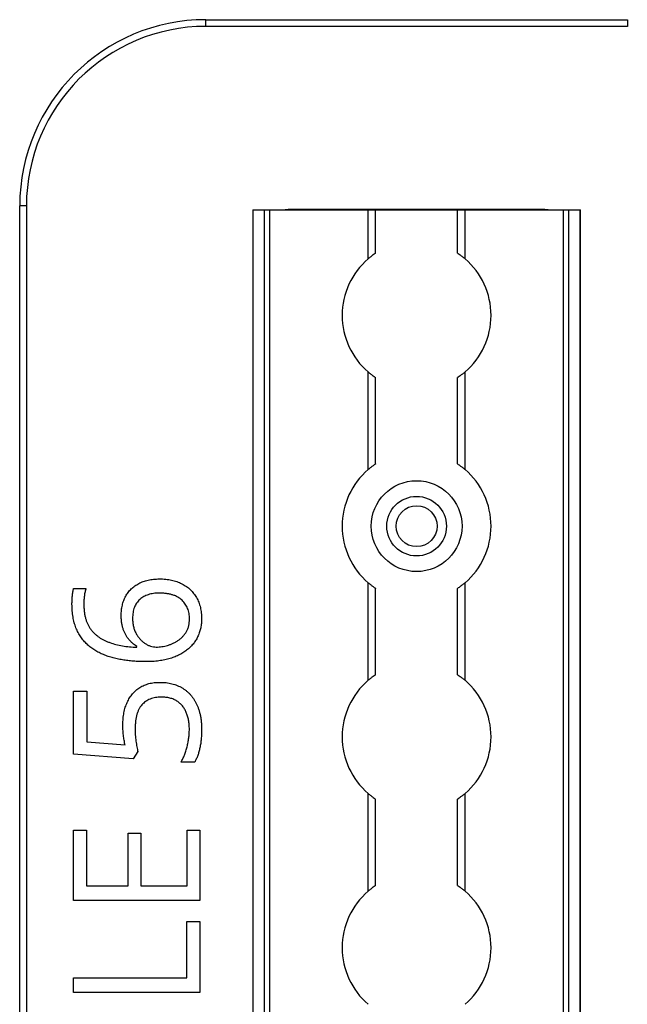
# Model space of a CAD drawing. Header units: millimetres. Extents: x -138 to 5612, y -1401 to 2631.
# Tile 24 of 120: x 194 to 275, y 968 to 1100. Entities that reach past the tile are written whole.
import ezdxf

# ---------------------------------------------------------------- set-up
doc = ezdxf.new("R2010")
doc.units = ezdxf.units.MM

msp = doc.modelspace()

# ---------------------------------------------------------------- linework, layer by layer
at = {"color": 7, "linetype": 'Continuous', "lineweight": 25}
for p, q in [((218.86, 1099.16), (218.86, 1100.06)), ((218.86, 1100.06), (275.46, 1100.06)), ((275.46, 1100.06), (275.46, 1099.16)), ((275.46, 1099.16), (218.86, 1099.16)), ((193.86, 567.5), (193.86, 1075.06)), ((194.76, 1075.06), (193.86, 1075.06)), ((194.76, 1075.06), (194.76, 567.5)), ((225.16, 1074.51), (225.16, 565.11)), ((225.16, 1074.51), (269.16, 1074.51)), ((225.19, 565.11), (225.19, 1074.51)), ((226.72, 565.11), (226.72, 1074.51)), ((227.43, 565.11), (227.43, 1074.51)), ((264.26, 1074.56), (230.06, 1074.56)), ((240.66, 1067.96), (240.66, 1074.51)), ((241.66, 1068.71), (241.66, 1074.51)), ((252.66, 1068.71), (252.66, 1074.51)), ((253.66, 1067.96), (253.66, 1074.51)), ((266.88, 565.11), (266.88, 1074.51)), ((267.59, 565.11), (267.59, 1074.51)), ((269.13, 565.11), (269.13, 1074.51)), ((269.16, 565.11), (269.16, 1074.51)), ((240.66, 1039.66), (240.66, 1052.76)), ((253.66, 1039.66), (253.66, 1052.76)), ((241.66, 1040.41), (241.66, 1052.01)), ((252.66, 1040.41), (252.66, 1052.01)), ((201.1, 1023.7), (202.76, 1023.7)), ((240.66, 1011.36), (240.66, 1024.46)), ((241.66, 1012.11), (241.66, 1023.71)), ((252.66, 1012.11), (252.66, 1023.71)), ((253.66, 1011.36), (253.66, 1024.46)), ((209.57, 1015.8), (209.57, 1015.92)), ((201.1, 1009.91), (202.87, 1009.91)), ((201.1, 1001.46), (201.1, 1009.91)), ((202.87, 1009.91), (202.87, 1003.11)), ((202.87, 1003.11), (208, 1002.68)), ((209.08, 1000.81), (201.1, 1001.46)), ((209.72, 1001.79), (209.08, 1000.81)), ((217.36, 1000.39), (215.52, 1000.39)), ((240.66, 983.06), (240.66, 996.16)), ((253.66, 983.06), (253.66, 996.16)), ((241.66, 983.81), (241.66, 995.41)), ((252.66, 983.81), (252.66, 995.41)), ((201.1, 991.25), (202.84, 991.25)), ((201.1, 981.79), (201.1, 991.25)), ((202.84, 991.25), (202.84, 983.76)), ((208.41, 990.82), (210.14, 990.82)), ((208.41, 983.76), (208.41, 990.82)), ((210.14, 990.82), (210.14, 983.76)), ((216.33, 991.25), (218.07, 991.25)), ((216.33, 983.76), (216.33, 991.25)), ((218.07, 991.25), (218.07, 981.79)), ((202.84, 983.76), (208.41, 983.76)), ((210.14, 983.76), (216.33, 983.76)), ((218.07, 981.79), (201.1, 981.79)), ((216.3, 971.42), (216.3, 978.96)), ((216.3, 978.96), (218.07, 978.96)), ((218.07, 978.96), (218.07, 969.45)), ((201.1, 971.42), (216.3, 971.42)), ((201.1, 969.45), (201.1, 971.42)), ((218.07, 969.45), (201.1, 969.45))]:
    msp.add_line(p, q, dxfattribs=at)
for radius in [6.1, 4, 2.75]:
    msp.add_circle((247.16, 1032.06), radius, dxfattribs=at)
for centre, radius, start, end in [((218.86, 1075.06), 25, 90, 180), ((218.86, 1075.06), 24.1, 90, 180), ((230.06, 1071.56), 3, 90, 100.4753), ((264.26, 1071.56), 3, 79.5247, 90), ((247.16, 1060.36), 10, 130.5416, 229.4584), ((247.16, 1060.36), 10, 310.5416, 49.4584), ((247.16, 1032.06), 10, 130.5416, 229.4584), ((247.16, 1032.06), 10, 310.5416, 49.4584), ((247.16, 1003.76), 10, 130.5416, 229.4584), ((247.16, 1003.76), 10, 310.5416, 49.4584), ((247.16, 975.46), 10, 130.5416, 229.4584), ((247.16, 975.46), 10, 310.5416, 49.4584)]:
    msp.add_arc(centre, radius, start, end, dxfattribs=at)
for points, knots in [([(241.66, 1068.71), (241.66, 1068.71), (241.65, 1068.71), (241.62, 1068.68), (241.59, 1068.67), (241.5, 1068.61), (241.42, 1068.55), (241.22, 1068.41), (241.11, 1068.33), (240.88, 1068.15), (240.77, 1068.06), (240.66, 1067.96)], [0, 0, 0, 0, 0.125, 0.125, 0.25, 0.25, 0.5, 0.5, 0.75, 0.75, 1, 1, 1, 1]), ([(252.66, 1068.71), (252.66, 1068.71), (252.66, 1068.71), (252.7, 1068.68), (252.72, 1068.67), (252.81, 1068.61), (252.9, 1068.55), (253.09, 1068.41), (253.2, 1068.33), (253.43, 1068.15), (253.54, 1068.06), (253.66, 1067.96)], [0, 0, 0, 0, 0.125, 0.125, 0.25, 0.25, 0.5, 0.5, 0.75, 0.75, 1, 1, 1, 1]), ([(240.66, 1052.76), (240.77, 1052.66), (240.88, 1052.57), (241.11, 1052.4), (241.22, 1052.31), (241.41, 1052.17), (241.5, 1052.11), (241.62, 1052.03), (241.66, 1052.01), (241.66, 1052.01)], [0, 0, 0, 0, 0.25, 0.25, 0.5, 0.5, 0.75, 0.75, 1, 1, 1, 1]), ([(253.66, 1052.76), (253.54, 1052.66), (253.43, 1052.57), (253.2, 1052.4), (253.1, 1052.31), (252.9, 1052.17), (252.81, 1052.11), (252.69, 1052.03), (252.66, 1052.01), (252.66, 1052.01)], [0, 0, 0, 0, 0.25, 0.25, 0.5, 0.5, 0.75, 0.75, 1, 1, 1, 1]), ([(241.66, 1040.41), (241.66, 1040.41), (241.65, 1040.41), (241.62, 1040.38), (241.59, 1040.37), (241.5, 1040.31), (241.42, 1040.25), (241.22, 1040.11), (241.11, 1040.03), (240.88, 1039.85), (240.77, 1039.76), (240.66, 1039.66)], [0, 0, 0, 0, 0.125, 0.125, 0.25, 0.25, 0.5, 0.5, 0.75, 0.75, 1, 1, 1, 1]), ([(252.66, 1040.41), (252.66, 1040.41), (252.66, 1040.41), (252.7, 1040.38), (252.72, 1040.37), (252.81, 1040.31), (252.9, 1040.25), (253.09, 1040.11), (253.2, 1040.03), (253.43, 1039.85), (253.54, 1039.76), (253.66, 1039.66)], [0, 0, 0, 0, 0.125, 0.125, 0.25, 0.25, 0.5, 0.5, 0.75, 0.75, 1, 1, 1, 1]), ([(207.49, 1020.05), (207.5, 1020.29), (207.51, 1020.76), (207.63, 1021.43), (207.81, 1022.07), (208.08, 1022.65), (208.42, 1023.17), (208.82, 1023.64), (209.3, 1024.04), (209.84, 1024.38), (210.45, 1024.65), (211.12, 1024.84), (211.85, 1024.95), (212.36, 1024.97), (212.62, 1024.97)], [0, 0, 0, 0, 0.089525, 0.174546, 0.255342, 0.334394, 0.411524, 0.487941, 0.564453, 0.643258, 0.725042, 0.811004, 0.902358, 1, 1, 1, 1]), ([(212.62, 1024.97), (212.76, 1024.97), (213.04, 1024.97), (213.46, 1024.94), (213.86, 1024.88), (214.25, 1024.82), (214.62, 1024.72), (214.97, 1024.62), (215.31, 1024.48), (215.74, 1024.28), (216.24, 1023.98), (216.78, 1023.55), (217.23, 1023.04), (217.55, 1022.57), (217.77, 1022.16), (217.91, 1021.84), (218.03, 1021.5), (218.12, 1021.15), (218.2, 1020.79), (218.25, 1020.4), (218.28, 1020.01), (218.29, 1019.74), (218.29, 1019.61)], [0, 0, 0, 0, 0.048742, 0.095652, 0.141248, 0.185599, 0.228995, 0.27104, 0.312519, 0.352978, 0.432201, 0.509275, 0.585451, 0.662972, 0.702207, 0.742184, 0.782253, 0.823486, 0.865688, 0.909019, 0.953986, 1, 1, 1, 1]), ([(200.88, 1021.57), (200.88, 1021.75), (200.89, 1022.13), (200.92, 1022.6), (200.96, 1022.98), (201, 1023.24), (201.04, 1023.48), (201.08, 1023.63), (201.1, 1023.7)], [0, 0, 0, 0, 0.253714, 0.525579, 0.661193, 0.786054, 0.898766, 1, 1, 1, 1]), ([(202.76, 1023.7), (202.72, 1023.54), (202.62, 1023.22), (202.53, 1022.71), (202.48, 1022.16), (202.48, 1021.79), (202.47, 1021.6)], [0, 0, 0, 0, 0.225948, 0.476384, 0.737076, 1, 1, 1, 1]), ([(240.66, 1024.46), (240.77, 1024.36), (240.88, 1024.27), (241.11, 1024.1), (241.22, 1024.01), (241.41, 1023.87), (241.5, 1023.81), (241.62, 1023.73), (241.66, 1023.71), (241.66, 1023.71)], [0, 0, 0, 0, 0.25, 0.25, 0.5, 0.5, 0.75, 0.75, 1, 1, 1, 1]), ([(253.66, 1024.46), (253.54, 1024.36), (253.43, 1024.27), (253.2, 1024.1), (253.1, 1024.01), (252.9, 1023.87), (252.81, 1023.81), (252.69, 1023.73), (252.66, 1023.71), (252.66, 1023.71)], [0, 0, 0, 0, 0.25, 0.25, 0.5, 0.5, 0.75, 0.75, 1, 1, 1, 1]), ([(212.62, 1023.07), (212.48, 1023.07), (212.22, 1023.06), (211.83, 1023.03), (211.47, 1022.96), (211.13, 1022.86), (210.81, 1022.75), (210.51, 1022.6), (210.24, 1022.43), (209.98, 1022.23), (209.75, 1022), (209.56, 1021.74), (209.38, 1021.46), (209.25, 1021.16), (209.14, 1020.82), (209.07, 1020.46), (209.02, 1020.07), (209.02, 1019.8), (209.01, 1019.67)], [0, 0, 0, 0, 0.071961, 0.139945, 0.205092, 0.267635, 0.327414, 0.386017, 0.443516, 0.500821, 0.55728, 0.614211, 0.671909, 0.730575, 0.792641, 0.858027, 0.926821, 1, 1, 1, 1]), ([(216.66, 1019.58), (216.66, 1019.71), (216.65, 1019.96), (216.61, 1020.33), (216.53, 1020.68), (216.42, 1021.01), (216.28, 1021.32), (216.1, 1021.61), (215.9, 1021.87), (215.66, 1022.12), (215.39, 1022.35), (215.09, 1022.54), (214.76, 1022.71), (214.39, 1022.84), (213.99, 1022.94), (213.56, 1023.02), (213.1, 1023.06), (212.78, 1023.07), (212.62, 1023.07)], [0, 0, 0, 0, 0.063598, 0.12418, 0.182941, 0.239808, 0.295395, 0.350362, 0.406186, 0.462367, 0.519964, 0.578657, 0.639543, 0.703615, 0.771035, 0.842476, 0.918848, 1, 1, 1, 1]), ([(210.82, 1013.87), (210.56, 1013.87), (210.06, 1013.87), (209.31, 1013.92), (208.56, 1013.98), (207.83, 1014.08), (207.12, 1014.19), (206.43, 1014.36), (205.76, 1014.56), (205.12, 1014.8), (204.51, 1015.07), (203.93, 1015.4), (203.4, 1015.77), (202.9, 1016.19), (202.44, 1016.66), (202.05, 1017.19), (201.7, 1017.77), (201.4, 1018.41), (201.17, 1019.11), (201, 1019.87), (200.9, 1020.7), (200.89, 1021.27), (200.88, 1021.57)], [0, 0, 0, 0, 0.05304, 0.105431, 0.157463, 0.208984, 0.259638, 0.308993, 0.357513, 0.405118, 0.451828, 0.497723, 0.542859, 0.587993, 0.633305, 0.679233, 0.726066, 0.774804, 0.825949, 0.880034, 0.938043, 1, 1, 1, 1]), ([(202.47, 1021.6), (202.47, 1021.43), (202.48, 1021.09), (202.53, 1020.59), (202.59, 1020.12), (202.7, 1019.68), (202.83, 1019.27), (203, 1018.89), (203.18, 1018.53), (203.41, 1018.2), (203.65, 1017.9), (203.92, 1017.63), (204.21, 1017.37), (204.52, 1017.14), (204.85, 1016.92), (205.2, 1016.73), (205.57, 1016.57), (206.1, 1016.37), (206.79, 1016.16), (207.68, 1015.98), (208.61, 1015.85), (209.25, 1015.81), (209.57, 1015.8)], [0, 0, 0, 0, 0.05056, 0.098323, 0.143783, 0.186891, 0.22826, 0.26808, 0.306652, 0.344219, 0.381315, 0.418225, 0.454959, 0.491959, 0.529711, 0.567702, 0.60688, 0.64682, 0.729816, 0.815923, 0.90595, 1, 1, 1, 1]), ([(209.57, 1015.92), (209.48, 1015.99), (209.28, 1016.11), (209.01, 1016.33), (208.76, 1016.58), (208.51, 1016.84), (208.29, 1017.13), (208.09, 1017.46), (207.92, 1017.82), (207.76, 1018.2), (207.64, 1018.62), (207.55, 1019.06), (207.5, 1019.54), (207.5, 1019.88), (207.49, 1020.05)], [0, 0, 0, 0, 0.070656, 0.142555, 0.215526, 0.290053, 0.366193, 0.444415, 0.526198, 0.611159, 0.700104, 0.794438, 0.893919, 1, 1, 1, 1]), ([(209.01, 1019.67), (209.02, 1019.48), (209.03, 1019.11), (209.12, 1018.58), (209.27, 1018.09), (209.48, 1017.64), (209.73, 1017.23), (210.03, 1016.88), (210.34, 1016.56), (210.69, 1016.3), (211.06, 1016.09), (211.43, 1015.94), (211.8, 1015.85), (212.06, 1015.84), (212.18, 1015.83)], [0, 0, 0, 0, 0.102293, 0.199539, 0.291908, 0.382457, 0.469734, 0.553016, 0.634101, 0.713305, 0.789628, 0.862469, 0.931467, 1, 1, 1, 1]), ([(218.29, 1019.61), (218.28, 1019.4), (218.27, 1019), (218.19, 1018.41), (218.03, 1017.85), (217.83, 1017.31), (217.56, 1016.8), (217.23, 1016.33), (216.85, 1015.89), (216.4, 1015.48), (215.9, 1015.12), (215.34, 1014.8), (214.73, 1014.52), (214.06, 1014.28), (213.33, 1014.1), (212.54, 1013.96), (211.7, 1013.88), (211.12, 1013.87), (210.82, 1013.87)], [0, 0, 0, 0, 0.057522, 0.113292, 0.167776, 0.222024, 0.275884, 0.329994, 0.384984, 0.441268, 0.499303, 0.559649, 0.623122, 0.690258, 0.760948, 0.835704, 0.915249, 1, 1, 1, 1]), ([(212.18, 1015.83), (212.31, 1015.83), (212.57, 1015.84), (212.95, 1015.89), (213.34, 1015.95), (213.73, 1016.05), (214.11, 1016.18), (214.49, 1016.34), (214.85, 1016.53), (215.19, 1016.74), (215.51, 1016.99), (215.79, 1017.27), (216.05, 1017.58), (216.27, 1017.92), (216.45, 1018.29), (216.57, 1018.69), (216.65, 1019.13), (216.66, 1019.43), (216.66, 1019.58)], [0, 0, 0, 0, 0.0586583, 0.1182038, 0.1782879, 0.2404099, 0.3027024, 0.3646963, 0.4268274, 0.4887989, 0.550912, 0.6121591, 0.6729492, 0.7344758, 0.7973032, 0.8621082, 0.9291367, 1, 1, 1, 1]), ([(241.66, 1012.11), (241.66, 1012.11), (241.65, 1012.11), (241.62, 1012.08), (241.59, 1012.07), (241.5, 1012.01), (241.42, 1011.95), (241.22, 1011.81), (241.11, 1011.73), (240.88, 1011.55), (240.77, 1011.46), (240.66, 1011.36)], [0, 0, 0, 0, 0.125, 0.125, 0.25, 0.25, 0.5, 0.5, 0.75, 0.75, 1, 1, 1, 1]), ([(252.66, 1012.11), (252.66, 1012.11), (252.66, 1012.11), (252.7, 1012.08), (252.72, 1012.07), (252.81, 1012.01), (252.9, 1011.95), (253.09, 1011.81), (253.2, 1011.73), (253.43, 1011.55), (253.54, 1011.46), (253.66, 1011.36)], [0, 0, 0, 0, 0.125, 0.125, 0.25, 0.25, 0.5, 0.5, 0.75, 0.75, 1, 1, 1, 1]), ([(207.71, 1005.4), (207.72, 1005.68), (207.73, 1006.22), (207.84, 1007), (208.02, 1007.73), (208.28, 1008.4), (208.6, 1009.01), (209, 1009.55), (209.46, 1010.02), (209.9, 1010.34), (210.28, 1010.56), (210.58, 1010.7), (210.89, 1010.82), (211.22, 1010.92), (211.57, 1011), (211.93, 1011.05), (212.3, 1011.09), (212.56, 1011.09), (212.69, 1011.09)], [0, 0, 0, 0, 0.097882, 0.190074, 0.277227, 0.360778, 0.441258, 0.51812, 0.594092, 0.670067, 0.708648, 0.74735, 0.786958, 0.826928, 0.868129, 0.910869, 0.954513, 1, 1, 1, 1]), ([(212.69, 1011.09), (212.83, 1011.09), (213.11, 1011.09), (213.52, 1011.05), (213.92, 1010.99), (214.3, 1010.91), (214.67, 1010.8), (215.02, 1010.67), (215.36, 1010.52), (215.68, 1010.34), (215.99, 1010.14), (216.27, 1009.92), (216.55, 1009.68), (216.8, 1009.42), (217.03, 1009.13), (217.24, 1008.83), (217.44, 1008.51), (217.62, 1008.16), (217.78, 1007.8), (217.91, 1007.42), (218.03, 1007.02), (218.13, 1006.6), (218.2, 1006.17), (218.25, 1005.72), (218.28, 1005.25), (218.29, 1004.93), (218.29, 1004.77)], [0, 0, 0, 0, 0.044664, 0.087697, 0.129556, 0.170449, 0.210563, 0.249758, 0.28844, 0.326807, 0.365059, 0.4028, 0.440299, 0.478244, 0.516374, 0.555137, 0.594722, 0.635308, 0.676586, 0.719071, 0.762253, 0.806975, 0.852616, 0.900138, 0.949216, 1, 1, 1, 1]), ([(212.87, 1009.11), (212.74, 1009.1), (212.47, 1009.1), (212.08, 1009.05), (211.72, 1008.97), (211.38, 1008.85), (211.06, 1008.7), (210.77, 1008.53), (210.5, 1008.31), (210.26, 1008.07), (210.04, 1007.79), (209.86, 1007.47), (209.7, 1007.11), (209.57, 1006.72), (209.47, 1006.29), (209.41, 1005.82), (209.36, 1005.31), (209.35, 1004.96), (209.35, 1004.78)], [0, 0, 0, 0, 0.064307, 0.125248, 0.183284, 0.239115, 0.293456, 0.347256, 0.400295, 0.454127, 0.509201, 0.566798, 0.627703, 0.691901, 0.761307, 0.835526, 0.914666, 1, 1, 1, 1]), ([(216.64, 1004.79), (216.64, 1005), (216.63, 1005.41), (216.55, 1005.99), (216.42, 1006.54), (216.24, 1007.05), (216.01, 1007.51), (215.73, 1007.92), (215.38, 1008.28), (214.98, 1008.58), (214.54, 1008.82), (214.03, 1008.99), (213.47, 1009.09), (213.08, 1009.1), (212.87, 1009.11)], [0, 0, 0, 0, 0.095877, 0.18668, 0.272574, 0.355108, 0.433935, 0.510297, 0.585536, 0.661122, 0.738557, 0.819571, 0.906162, 1, 1, 1, 1]), ([(208, 1002.68), (207.98, 1002.76), (207.95, 1002.92), (207.91, 1003.19), (207.85, 1003.49), (207.81, 1003.83), (207.76, 1004.18), (207.73, 1004.57), (207.72, 1004.97), (207.71, 1005.25), (207.71, 1005.4)], [0, 0, 0, 0, 0.088457, 0.187806, 0.299963, 0.421851, 0.55463, 0.694546, 0.842932, 1, 1, 1, 1]), ([(209.35, 1004.78), (209.36, 1004.53), (209.37, 1004), (209.45, 1003.34), (209.52, 1002.8), (209.59, 1002.43), (209.65, 1002.09), (209.7, 1001.88), (209.72, 1001.79)], [0, 0, 0, 0, 0.249474, 0.524167, 0.661011, 0.785846, 0.899486, 1, 1, 1, 1]), ([(215.52, 1000.39), (215.61, 1000.54), (215.78, 1000.84), (216, 1001.34), (216.19, 1001.87), (216.34, 1002.45), (216.48, 1003.04), (216.57, 1003.63), (216.63, 1004.22), (216.64, 1004.6), (216.64, 1004.79)], [0, 0, 0, 0, 0.1110674, 0.2275508, 0.3515801, 0.4831092, 0.6168154, 0.7473641, 0.8747236, 1, 1, 1, 1]), ([(218.29, 1004.77), (218.29, 1004.55), (218.28, 1004.13), (218.24, 1003.5), (218.17, 1002.89), (218.06, 1002.31), (217.93, 1001.77), (217.78, 1001.27), (217.59, 1000.81), (217.43, 1000.53), (217.36, 1000.39)], [0, 0, 0, 0, 0.143812, 0.28262, 0.41746, 0.548035, 0.671659, 0.788109, 0.896895, 1, 1, 1, 1]), ([(240.66, 996.16), (240.77, 996.06), (240.88, 995.97), (241.11, 995.8), (241.22, 995.71), (241.41, 995.57), (241.5, 995.51), (241.62, 995.43), (241.66, 995.41), (241.66, 995.41)], [0, 0, 0, 0, 0.25, 0.25, 0.5, 0.5, 0.75, 0.75, 1, 1, 1, 1]), ([(253.66, 996.16), (253.54, 996.06), (253.43, 995.97), (253.2, 995.8), (253.1, 995.71), (252.9, 995.57), (252.81, 995.51), (252.69, 995.43), (252.66, 995.41), (252.66, 995.41)], [0, 0, 0, 0, 0.25, 0.25, 0.5, 0.5, 0.75, 0.75, 1, 1, 1, 1]), ([(241.66, 983.81), (241.66, 983.81), (241.65, 983.81), (241.62, 983.78), (241.59, 983.77), (241.5, 983.71), (241.42, 983.65), (241.22, 983.51), (241.11, 983.43), (240.88, 983.25), (240.77, 983.16), (240.66, 983.06)], [0, 0, 0, 0, 0.125, 0.125, 0.25, 0.25, 0.5, 0.5, 0.75, 0.75, 1, 1, 1, 1]), ([(252.66, 983.81), (252.66, 983.81), (252.66, 983.81), (252.7, 983.78), (252.72, 983.77), (252.81, 983.71), (252.9, 983.65), (253.09, 983.51), (253.2, 983.43), (253.43, 983.25), (253.54, 983.16), (253.66, 983.06)], [0, 0, 0, 0, 0.125, 0.125, 0.25, 0.25, 0.5, 0.5, 0.75, 0.75, 1, 1, 1, 1])]:
    msp.add_open_spline(points, degree=3, knots=knots, dxfattribs=at)

doc.saveas('drawing.dxf')
